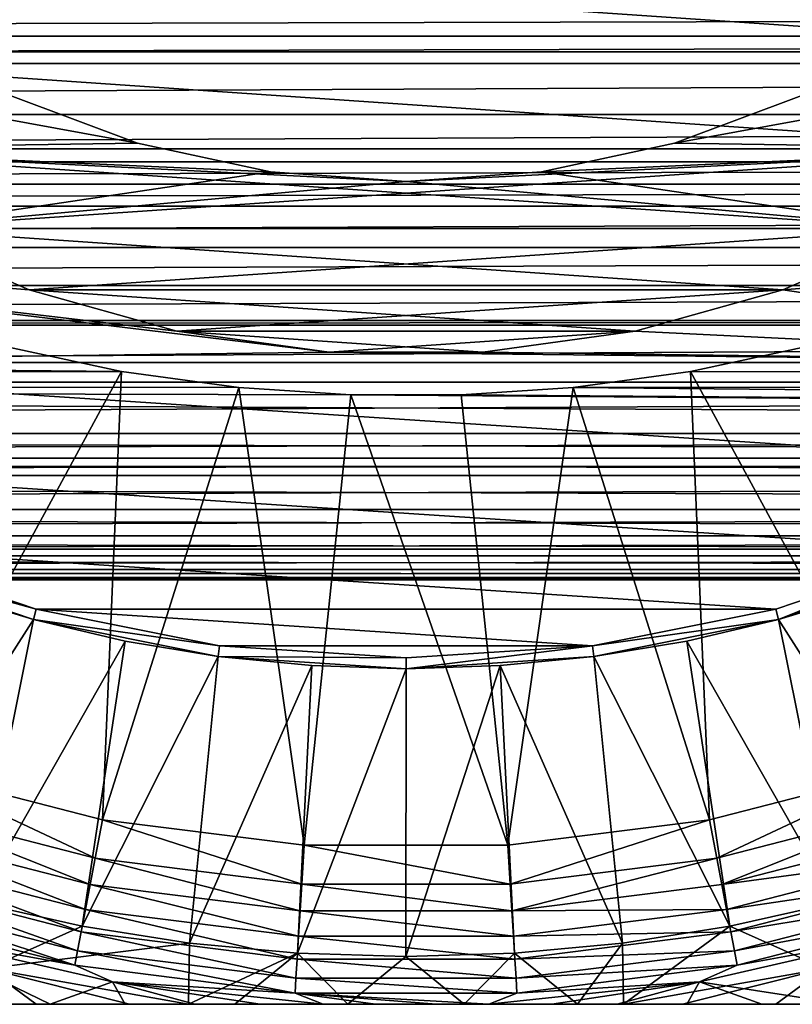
# Model space of a CAD drawing. Header units: metres. Extents: x -109 to 109, y -108 to 40.
# Tile 114 of 230: x -4.46 to 4.46, y -61.5 to -50.13. Entities that reach past the tile are written whole.
import ezdxf

# ---------------------------------------------------------------- set-up
doc = ezdxf.new("R2010")
doc.units = ezdxf.units.M
doc.layers.add('solid_K_24_42_17_000C74_XXXX', color=7, linetype='CONTINUOUS')

msp = doc.modelspace()

# ---------------------------------------------------------------- linework, layer by layer
at = {"layer": 'solid_K_24_42_17_000C74_XXXX'}
for points in [[(8.873353, -50.500713, -121.099998), (-8.873353, -50.500713, -121.099998), (-10.084287, -49.204094, -121.099998)], [(10.084287, -49.204094, -121.099998), (8.873353, -50.500713, -121.099998), (-10.084287, -49.204094, -121.099998)], [(64.6063, -50.006794, 12.737256), (-64.606293, -50.006802, 12.73725), (-64.190201, -50.321907, 12.50848)], [(64.190201, -50.321907, 12.50848), (64.6063, -50.006794, 12.737256), (-64.190201, -50.321907, 12.50848)], [(64.190201, -50.321907, 12.50848), (-64.190201, -50.321907, 12.50848), (-63.777489, -50.634468, 12.269354)], [(63.7775, -50.63446, 12.26936), (64.190201, -50.321907, 12.50848), (-63.777489, -50.634468, 12.269354)], [(7.49691, -51.62056, -121.099998), (-7.49691, -51.62056, -121.099998), (-8.873353, -50.500713, -121.099998)], [(8.873353, -50.500713, -121.099998), (7.49691, -51.62056, -121.099998), (-8.873353, -50.500713, -121.099998)], [(-3.09902, -51.554432, -17.1), (-7.496871, -51.62059, -17.1), (-8.873332, -50.500725, -17.1)], [(-4.56953, -51.00597, -17.1), (-3.09902, -51.554432, -17.1), (-8.873332, -50.500725, -17.1)], [(3.09902, -51.554432, -18.700001), (7.496871, -51.62059, -18.700001), (8.873332, -50.500725, -18.700001)], [(4.56953, -51.00597, -18.700001), (3.09902, -51.554432, -18.700001), (8.873332, -50.500725, -18.700001)], [(63.7775, -50.63446, 12.26936), (-63.777489, -50.634468, 12.269354), (-62.999989, -51.223274, 11.783238)], [(62.999996, -51.223267, 11.783245), (63.7775, -50.63446, 12.26936), (-62.999989, -51.223274, 11.783238)], [(-3.09902, -51.554432, -18.700001), (-4.56953, -51.00597, -18.700001), (-7.496871, -51.62059, -18.700001)], [(-3.09902, -51.554432, -18.700001), (-3.09902, -51.554432, -17.1), (-4.56953, -51.00597, -17.1)], [(-3.09902, -51.554432, -18.700001), (-4.56953, -51.00597, -17.1), (-4.56953, -51.00597, -18.700001)], [(3.09902, -51.554432, -17.1), (4.56953, -51.00597, -17.1), (7.496871, -51.62059, -17.1)], [(4.56953, -51.00597, -18.700001), (4.56953, -51.00597, -17.1), (3.09902, -51.554432, -17.1)], [(4.56953, -51.00597, -18.700001), (3.09902, -51.554432, -17.1), (3.09902, -51.554432, -18.700001)], [(62.999996, -51.223267, 11.783245), (-62.999989, -51.223274, 11.783238), (-62.273487, -51.773434, 11.282426)], [(62.273495, -51.773426, 11.282433), (62.999996, -51.223267, 11.783245), (-62.273487, -51.773434, 11.282426)], [(-3.09902, -51.554432, -17.1), (-1.565411, -51.888031, -17.1), (-7.496871, -51.62059, -17.1)], [(-1.565411, -51.888031, -18.700001), (-3.09902, -51.554432, -18.700001), (-7.496871, -51.62059, -18.700001)], [(-1.565411, -51.888031, -18.700001), (-1.565411, -51.888031, -17.1), (-3.09902, -51.554432, -17.1)], [(-1.565411, -51.888031, -18.700001), (-3.09902, -51.554432, -17.1), (-3.09902, -51.554432, -18.700001)], [(1.565411, -51.888031, -17.1), (3.09902, -51.554432, -17.1), (7.496871, -51.62059, -17.1)], [(3.09902, -51.554432, -18.700001), (3.09902, -51.554432, -17.1), (1.565411, -51.888031, -17.1)], [(3.09902, -51.554432, -18.700001), (1.565411, -51.888031, -17.1), (1.565411, -51.888031, -18.700001)], [(3.09902, -51.554432, -18.700001), (1.565411, -51.888031, -18.700001), (7.496871, -51.62059, -18.700001)], [(5.980817, -52.542526, -121.099998), (-5.980817, -52.542526, -121.099998), (-7.49691, -51.62056, -121.099998)], [(7.49691, -51.62056, -121.099998), (5.980817, -52.542526, -121.099998), (-7.49691, -51.62056, -121.099998)], [(5.980811, -52.54253, -17.1), (-5.980811, -52.54253, -17.1), (-7.496871, -51.62059, -17.1)], [(0, -51.999985, -17.1), (5.980811, -52.54253, -17.1), (-7.496871, -51.62059, -17.1)], [(-1.565411, -51.888031, -17.1), (0, -51.999985, -17.1), (-7.496871, -51.62059, -17.1)], [(-1.565411, -51.888031, -18.700001), (-7.496871, -51.62059, -18.700001), (-5.980811, -52.54253, -18.700001)], [(7.496871, -51.62059, -18.700001), (-5.980811, -52.54253, -18.700001), (5.980811, -52.54253, -18.700001)], [(0, -51.999985, -18.700001), (-5.980811, -52.54253, -18.700001), (7.496871, -51.62059, -18.700001)], [(1.565411, -51.888031, -18.700001), (0, -51.999985, -18.700001), (7.496871, -51.62059, -18.700001)], [(1.565411, -51.888031, -17.1), (7.496871, -51.62059, -17.1), (5.980811, -52.54253, -17.1)], [(62.273495, -51.773426, 11.282433), (-62.273487, -51.773434, 11.282426), (-61.933201, -52.031105, 11.030625)], [(61.933197, -52.031109, 11.030624), (62.273495, -51.773426, 11.282433), (-61.933201, -52.031105, 11.030625)], [(0, -51.999985, -18.700001), (-1.565411, -51.888031, -18.700001), (-5.980811, -52.54253, -18.700001)], [(0, -51.999985, -18.700001), (0, -51.999985, -17.1), (-1.565411, -51.888031, -17.1)], [(0, -51.999985, -18.700001), (-1.565411, -51.888031, -17.1), (-1.565411, -51.888031, -18.700001)], [(0, -51.999985, -17.1), (1.565411, -51.888031, -17.1), (5.980811, -52.54253, -17.1)], [(1.565411, -51.888031, -18.700001), (1.565411, -51.888031, -17.1), (0, -51.999985, -17.1)], [(1.565411, -51.888031, -18.700001), (0, -51.999985, -17.1), (0, -51.999985, -18.700001)], [(61.933197, -52.031109, 11.030624), (-61.933201, -52.031105, 11.030625), (-61.597336, -52.285435, 10.770283)], [(61.597343, -52.285427, 10.77029), (61.933197, -52.031109, 11.030624), (-61.597336, -52.285435, 10.770283)], [(61.597343, -52.285427, 10.77029), (-61.597336, -52.285435, 10.770283), (-60.970097, -52.76046, 10.249468)], [(60.970104, -52.760452, 10.249476), (61.597343, -52.285427, 10.77029), (-60.970097, -52.76046, 10.249468)], [(-5.980817, -52.542526, -99.599998), (-4.353356, -53.249416, -99.599998), (-11.667425, -52.667088, -99.599998)], [(4.353356, -53.249416, -121.099998), (-4.353356, -53.249416, -121.099998), (-5.980817, -52.542526, -121.099998)], [(-5.980817, -52.542526, -99.599998), (-5.980817, -52.542526, -121.099998), (-4.353356, -53.249416, -121.099998)], [(5.980817, -52.542526, -121.099998), (4.353356, -53.249416, -121.099998), (-5.980817, -52.542526, -121.099998)], [(-5.980817, -52.542526, -99.599998), (-4.353356, -53.249416, -121.099998), (-4.353356, -53.249416, -99.599998)], [(4.353406, -53.249405, -17.1), (-4.353406, -53.249405, -17.1), (-5.980811, -52.54253, -17.1)], [(-5.980811, -52.54253, -18.700001), (-5.980811, -52.54253, -17.1), (-4.353406, -53.249405, -17.1)], [(5.980811, -52.54253, -17.1), (4.353406, -53.249405, -17.1), (-5.980811, -52.54253, -17.1)], [(-4.353406, -53.249405, -18.700001), (-5.980811, -52.54253, -18.700001), (-4.353406, -53.249405, -17.1)], [(5.980811, -52.54253, -18.700001), (-5.980811, -52.54253, -18.700001), (-4.353406, -53.249405, -18.700001)], [(5.980811, -52.54253, -18.700001), (-4.353406, -53.249405, -18.700001), (4.353406, -53.249405, -18.700001)], [(4.353356, -53.249416, -99.599998), (4.353356, -53.249416, -121.099998), (5.980817, -52.542526, -121.099998)], [(4.353356, -53.249416, -99.599998), (5.980817, -52.542526, -121.099998), (5.980817, -52.542526, -99.599998)], [(4.353356, -53.249416, -99.599998), (5.980817, -52.542526, -99.599998), (11.667425, -52.667088, -99.599998)], [(4.353406, -53.249405, -18.700001), (4.353406, -53.249405, -17.1), (5.980811, -52.54253, -17.1)], [(5.980811, -52.54253, -18.700001), (4.353406, -53.249405, -18.700001), (5.980811, -52.54253, -17.1)], [(-0.887029, -53.9697, -99.599998), (-10.044599, -54.090305, -99.599998), (-11.667425, -52.667088, -99.599998)], [(-2.644718, -53.72813, -99.599998), (-0.887029, -53.9697, -99.599998), (-11.667425, -52.667088, -99.599998)], [(-4.353356, -53.249416, -99.599998), (-2.644718, -53.72813, -99.599998), (-11.667425, -52.667088, -99.599998)], [(4.353356, -53.249416, -99.599998), (11.667425, -52.667088, -99.599998), (10.044599, -54.090305, -99.599998)], [(60.970104, -52.760452, 10.249476), (-60.970097, -52.76046, 10.249468), (-60.390148, -53.199642, 9.72259)], [(60.39016, -53.199635, 9.722599), (60.970104, -52.760452, 10.249476), (-60.390148, -53.199642, 9.72259)], [(60.39016, -53.199635, 9.722599), (-60.390148, -53.199642, 9.72259), (-59.855869, -53.604267, 9.191979)], [(59.855877, -53.604259, 9.191989), (60.39016, -53.199635, 9.722599), (-59.855869, -53.604267, 9.191979)], [(2.644873, -53.728096, -17.1), (-2.644873, -53.728096, -17.1), (-4.353406, -53.249405, -17.1)], [(-4.353406, -53.249405, -18.700001), (-4.353406, -53.249405, -17.1), (-2.644873, -53.728096, -17.1)], [(4.353406, -53.249405, -17.1), (2.644873, -53.728096, -17.1), (-4.353406, -53.249405, -17.1)], [(-2.644873, -53.728096, -18.700001), (-4.353406, -53.249405, -18.700001), (-2.644873, -53.728096, -17.1)], [(4.353406, -53.249405, -18.700001), (-4.353406, -53.249405, -18.700001), (-2.644873, -53.728096, -18.700001)], [(2.644718, -53.72813, -121.099998), (-2.644718, -53.72813, -121.099998), (-4.353356, -53.249416, -121.099998)], [(-4.353356, -53.249416, -99.599998), (-4.353356, -53.249416, -121.099998), (-2.644718, -53.72813, -121.099998)], [(4.353356, -53.249416, -121.099998), (2.644718, -53.72813, -121.099998), (-4.353356, -53.249416, -121.099998)], [(-4.353356, -53.249416, -99.599998), (-2.644718, -53.72813, -121.099998), (-2.644718, -53.72813, -99.599998)], [(4.353406, -53.249405, -18.700001), (-2.644873, -53.728096, -18.700001), (2.644873, -53.728096, -18.700001)], [(2.644718, -53.72813, -99.599998), (2.644718, -53.72813, -121.099998), (4.353356, -53.249416, -121.099998)], [(2.644718, -53.72813, -99.599998), (4.353356, -53.249416, -121.099998), (4.353356, -53.249416, -99.599998)], [(2.644718, -53.72813, -99.599998), (4.353356, -53.249416, -99.599998), (10.044599, -54.090305, -99.599998)], [(2.644873, -53.728096, -18.700001), (2.644873, -53.728096, -17.1), (4.353406, -53.249405, -17.1)], [(4.353406, -53.249405, -18.700001), (2.644873, -53.728096, -18.700001), (4.353406, -53.249405, -17.1)], [(59.855877, -53.604259, 9.191989), (-59.855869, -53.604267, 9.191979), (-59.787731, -53.655823, 9.120861)], [(59.787731, -53.655827, 9.120859), (59.855877, -53.604259, 9.191989), (-59.787731, -53.655823, 9.120861)], [(59.787731, -53.655827, 9.120859), (-59.787731, -53.655823, 9.120861), (-58.915607, -54.316277, 8.126305)], [(-59.787571, -53.65596, -9.120671), (-4.736197, -53.880543, -8.800658), (-3.28444, -54.193375, -8.324356)], [(-58.917191, -54.315063, -8.128286), (-59.787571, -53.65596, -9.120671), (-3.28444, -54.193375, -8.324356)], [(58.915619, -54.316269, 8.126316), (59.787731, -53.655827, 9.120859), (-58.915607, -54.316277, 8.126305)], [(0.887124, -53.969681, -17.1), (-0.887124, -53.969681, -17.1), (-2.644873, -53.728096, -17.1)], [(-2.644873, -53.728096, -18.700001), (-2.644873, -53.728096, -17.1), (-0.887124, -53.969681, -17.1)], [(2.644873, -53.728096, -17.1), (0.887124, -53.969681, -17.1), (-2.644873, -53.728096, -17.1)], [(-0.887124, -53.969681, -18.700001), (-2.644873, -53.728096, -18.700001), (-0.887124, -53.969681, -17.1)], [(2.644873, -53.728096, -18.700001), (-2.644873, -53.728096, -18.700001), (-0.887124, -53.969681, -18.700001)], [(0.887029, -53.9697, -121.099998), (-0.887029, -53.9697, -121.099998), (-2.644718, -53.72813, -121.099998)], [(-2.644718, -53.72813, -99.599998), (-2.644718, -53.72813, -121.099998), (-0.887029, -53.9697, -121.099998)], [(2.644718, -53.72813, -121.099998), (0.887029, -53.9697, -121.099998), (-2.644718, -53.72813, -121.099998)], [(-2.644718, -53.72813, -99.599998), (-0.887029, -53.9697, -121.099998), (-0.887029, -53.9697, -99.599998)], [(2.644873, -53.728096, -18.700001), (-0.887124, -53.969681, -18.700001), (0.887124, -53.969681, -18.700001)], [(0.887029, -53.9697, -99.599998), (0.887029, -53.9697, -121.099998), (2.644718, -53.72813, -121.099998)], [(0.887029, -53.9697, -99.599998), (2.644718, -53.72813, -121.099998), (2.644718, -53.72813, -99.599998)], [(0.887029, -53.9697, -99.599998), (2.644718, -53.72813, -99.599998), (10.044599, -54.090305, -99.599998)], [(0.887124, -53.969681, -18.700001), (0.887124, -53.969681, -17.1), (2.644873, -53.728096, -17.1)], [(2.644873, -53.728096, -18.700001), (0.887124, -53.969681, -18.700001), (2.644873, -53.728096, -17.1)], [(-5.778558, -58.784775, -27.37269), (-3.28444, -54.193375, -8.324356), (-4.736197, -53.880543, -8.800658)], [(58.917183, -54.315071, -8.128276), (3.284719, -54.193325, -8.324433), (4.736524, -53.880459, -8.800782)], [(5.778558, -58.784775, -27.37269), (4.736524, -53.880459, -8.800782), (3.284719, -54.193325, -8.324433)], [(-0.887029, -53.9697, -99.599998), (10.044599, -54.090305, -99.599998), (-10.044599, -54.090305, -99.599998)], [(-0.887124, -53.969681, -18.700001), (-0.887124, -53.969681, -17.1), (0.887124, -53.969681, -17.1)], [(0.887124, -53.969681, -18.700001), (-0.887124, -53.969681, -18.700001), (0.887124, -53.969681, -17.1)], [(-0.887029, -53.9697, -99.599998), (-0.887029, -53.9697, -121.099998), (0.887029, -53.9697, -121.099998)], [(-0.887029, -53.9697, -99.599998), (0.887029, -53.9697, -121.099998), (0.887029, -53.9697, -99.599998)], [(-0.887029, -53.9697, -99.599998), (0.887029, -53.9697, -99.599998), (10.044599, -54.090305, -99.599998)], [(8.250031, -55.289406, -99.599998), (-8.250031, -55.289406, -99.599998), (-10.044599, -54.090305, -99.599998)], [(10.044599, -54.090305, -99.599998), (8.250031, -55.289406, -99.599998), (-10.044599, -54.090305, -99.599998)], [(-58.917191, -54.315063, -8.128286), (-3.28444, -54.193375, -8.324356), (-1.930063, -54.377357, -8.025356)], [(-3.503957, -59.368786, -27.37269), (-3.28444, -54.193375, -8.324356), (-5.778558, -58.784775, -27.37269)], [(-3.503957, -59.368786, -27.37269), (-1.930063, -54.377357, -8.025356), (-3.28444, -54.193375, -8.324356)], [(58.917183, -54.315071, -8.128276), (1.930316, -54.377331, -8.025398), (3.284719, -54.193325, -8.324433)], [(3.503957, -59.368786, -27.37269), (3.284719, -54.193325, -8.324433), (1.930316, -54.377331, -8.025398)], [(5.778558, -58.784775, -27.37269), (3.284719, -54.193325, -8.324433), (3.503957, -59.368786, -27.37269)], [(-58.917191, -54.315063, -8.128286), (-1.930063, -54.377357, -8.025356), (-0.636126, -54.462429, -7.881814)], [(58.133827, -54.908405, -7.065142), (-58.917191, -54.315063, -8.128286), (-0.636126, -54.462429, -7.881814)], [(58.133827, -54.908405, -7.065142), (-58.133835, -54.908401, -7.065153), (-58.917191, -54.315063, -8.128286)], [(58.915619, -54.316269, 8.126316), (-58.915607, -54.316277, 8.126305), (-58.132591, -54.909332, 7.063321)], [(58.132599, -54.909325, 7.063332), (58.915619, -54.316269, 8.126316), (-58.132591, -54.909332, 7.063321)], [(58.917183, -54.315071, -8.128276), (58.133827, -54.908405, -7.065142), (1.930316, -54.377331, -8.025398)], [(-1.174152, -59.663101, -27.37269), (-1.930063, -54.377357, -8.025356), (-3.503957, -59.368786, -27.37269)], [(-1.174152, -59.663101, -27.37269), (-0.636126, -54.462429, -7.881814), (-1.930063, -54.377357, -8.025356)], [(58.133827, -54.908405, -7.065142), (0.636379, -54.462421, -7.881828), (1.930316, -54.377331, -8.025398)], [(1.174152, -59.663101, -27.37269), (1.930316, -54.377331, -8.025398), (0.636379, -54.462421, -7.881828)], [(3.503957, -59.368786, -27.37269), (1.930316, -54.377331, -8.025398), (1.174152, -59.663101, -27.37269)], [(1.174152, -59.663101, -27.37269), (-0.636126, -54.462429, -7.881814), (-1.174152, -59.663101, -27.37269)], [(58.133827, -54.908405, -7.065142), (-0.636126, -54.462429, -7.881814), (0.636379, -54.462421, -7.881828)], [(1.174152, -59.663101, -27.37269), (0.636379, -54.462421, -7.881828), (-0.636126, -54.462429, -7.881814)], [(57.759171, -55.192074, -6.476495), (-57.759171, -55.192078, -6.476493), (-58.133835, -54.908401, -7.065153)], [(58.133827, -54.908405, -7.065142), (57.759171, -55.192074, -6.476495), (-58.133835, -54.908401, -7.065153)], [(58.132599, -54.909325, 7.063332), (-58.132591, -54.909332, 7.063321), (-57.759216, -55.192032, 6.476588)], [(57.759216, -55.192036, 6.476586), (58.132599, -54.909325, 7.063332), (-57.759216, -55.192032, 6.476588)], [(57.759216, -55.192036, 6.476586), (-57.759216, -55.192032, 6.476588), (-57.490826, -55.395226, 6.011446)], [(57.759171, -55.192074, -6.476495), (57.491692, -55.394566, -6.013029), (-57.759171, -55.192078, -6.476493)], [(57.491692, -55.394566, -6.013029), (-57.491695, -55.394562, -6.01304), (-57.759171, -55.192078, -6.476493)], [(57.490833, -55.395222, 6.011457), (57.759216, -55.192036, 6.476586), (-57.490826, -55.395226, 6.011446)], [(6.314099, -56.244083, -99.599998), (-6.314099, -56.244083, -99.599998), (-8.250031, -55.289406, -99.599998)], [(8.250031, -55.289406, -99.599998), (6.314099, -56.244083, -99.599998), (-8.250031, -55.289406, -99.599998)], [(56.976528, -55.784859, -4.976743), (-56.976532, -55.784855, -4.976755), (-57.491695, -55.394562, -6.01304)], [(57.491692, -55.394566, -6.013029), (56.976528, -55.784859, -4.976743), (-57.491695, -55.394562, -6.01304)], [(57.490833, -55.395222, 6.011457), (-57.490826, -55.395226, 6.011446), (-56.97588, -55.785347, 4.975296)], [(56.975883, -55.785339, 4.975307), (57.490833, -55.395222, 6.011457), (-56.97588, -55.785347, 4.975296)], [(56.573009, -56.090313, -3.955055), (-56.573013, -56.090309, -3.955068), (-56.976532, -55.784855, -4.976755)], [(56.976528, -55.784859, -4.976743), (56.573009, -56.090313, -3.955055), (-56.976532, -55.784855, -4.976755)], [(56.975883, -55.785339, 4.975307), (-56.97588, -55.785347, 4.975296), (-56.572536, -56.09066, 3.953725)], [(56.572544, -56.090656, 3.953737), (56.975883, -55.785339, 4.975307), (-56.572536, -56.09066, 3.953725)], [(56.270428, -56.31955, -2.944724), (-56.270432, -56.319546, -2.944735), (-56.573013, -56.090309, -3.955068)], [(56.573009, -56.090313, -3.955055), (56.270428, -56.31955, -2.944724), (-56.573013, -56.090309, -3.955068)], [(56.572544, -56.090656, 3.953737), (-56.572536, -56.09066, 3.953725), (-56.270164, -56.319756, 2.943653)], [(56.270168, -56.319752, 2.943663), (56.572544, -56.090656, 3.953737), (-56.270164, -56.319756, 2.943653)], [(-6.314277, -56.244011, -80.724503), (-4.270514, -56.937775, -80.724503), (-6.361915, -56.359039, -80.600006)], [(-6.314099, -56.244083, -99.599998), (-4.270514, -56.937775, -80.724503), (-6.314277, -56.244011, -80.724503)], [(-4.27036, -56.93782, -99.599998), (-4.270514, -56.937775, -80.724503), (-6.314099, -56.244083, -99.599998)], [(4.27036, -56.93782, -99.599998), (-4.27036, -56.93782, -99.599998), (-6.314099, -56.244083, -99.599998)], [(6.314099, -56.244083, -99.599998), (4.27036, -56.93782, -99.599998), (-6.314099, -56.244083, -99.599998)], [(6.314099, -56.244083, -99.599998), (4.270514, -56.937775, -80.724503), (4.27036, -56.93782, -99.599998)], [(4.270514, -56.937775, -80.724503), (6.314277, -56.244011, -80.724503), (4.302607, -57.058067, -80.600006)], [(6.314099, -56.244083, -99.599998), (6.314277, -56.244011, -80.724503), (4.270514, -56.937775, -80.724503)], [(6.314277, -56.244011, -80.724503), (6.361917, -56.359035, -80.600006), (4.302607, -57.058067, -80.600006)], [(56.061188, -56.477947, -1.947596), (-56.061188, -56.477947, -1.947605), (-56.270432, -56.319546, -2.944735)], [(56.270428, -56.31955, -2.944724), (56.061188, -56.477947, -1.947596), (-56.270432, -56.319546, -2.944735)], [(56.270168, -56.319752, 2.943663), (-56.270164, -56.319756, 2.943653), (-56.061058, -56.478031, 1.946926)], [(56.061058, -56.478031, 1.946933), (56.270168, -56.319752, 2.943663), (-56.061058, -56.478031, 1.946926)], [(-6.361915, -56.359039, -80.600006), (-4.302605, -57.058071, -80.600006), (-5.343671, -56.742275, -71.099998)], [(-4.270514, -56.937775, -80.724503), (-4.302605, -57.058071, -80.600006), (-6.361915, -56.359039, -80.600006)], [(4.302607, -57.058067, -80.600006), (6.361917, -56.359035, -80.600006), (4.302822, -57.05801, -71.099998)], [(6.361917, -56.359035, -80.600006), (5.343671, -56.742275, -71.099998), (4.302822, -57.05801, -71.099998)], [(55.939621, -56.570068, -0.965926), (-55.939621, -56.570068, -0.965934), (-56.061188, -56.477947, -1.947605)], [(56.061188, -56.477947, -1.947596), (55.939621, -56.570068, -0.965926), (-56.061188, -56.477947, -1.947605)], [(56.061058, -56.478031, 1.946933), (-56.061058, -56.478031, 1.946926), (-55.93961, -56.570084, 0.96564)], [(55.93961, -56.570084, 0.965648), (56.061058, -56.478031, 1.946933), (-55.93961, -56.570084, 0.96564)], [(55.900002, -56.599998), (-55.900002, -56.599998), (-55.939621, -56.570068, -0.965934)], [(55.939621, -56.570068, -0.965926), (55.900002, -56.599998), (-55.939621, -56.570068, -0.965934)], [(55.93961, -56.570084, 0.965648), (-55.93961, -56.570084, 0.96564), (-55.900002, -56.599998)], [(55.900002, -56.599998), (55.93961, -56.570084, 0.965648), (-55.900002, -56.599998)], [(-6.164816, -59.973335, -67.77475), (-5.343671, -56.742275, -71.099998), (-4.302822, -57.05801, -71.099998)], [(-4.302605, -57.058071, -80.600006), (-4.302822, -57.05801, -71.099998), (-5.343671, -56.742275, -71.099998)], [(6.164814, -59.973335, -67.77475), (4.302822, -57.05801, -71.099998), (5.343671, -56.742275, -71.099998)], [(-4.270514, -56.937775, -80.724503), (-2.153682, -57.358841, -80.724503), (-4.302605, -57.058071, -80.600006)], [(-4.27036, -56.93782, -99.599998), (-2.153682, -57.358841, -80.724503), (-4.270514, -56.937775, -80.724503)], [(-2.153659, -57.358837, -99.599998), (-2.153682, -57.358841, -80.724503), (-4.27036, -56.93782, -99.599998)], [(2.153659, -57.358837, -99.599998), (-2.153659, -57.358837, -99.599998), (-4.27036, -56.93782, -99.599998)], [(4.27036, -56.93782, -99.599998), (2.153659, -57.358837, -99.599998), (-4.27036, -56.93782, -99.599998)], [(4.27036, -56.93782, -99.599998), (2.153682, -57.358841, -80.724503), (2.153659, -57.358837, -99.599998)], [(2.153682, -57.358841, -80.724503), (4.270514, -56.937775, -80.724503), (4.302607, -57.058067, -80.600006)], [(4.27036, -56.93782, -99.599998), (4.270514, -56.937775, -80.724503), (2.153682, -57.358841, -80.724503)], [(-4.961305, -60.322987, -67.77475), (-6.164816, -59.973335, -67.77475), (-4.302822, -57.05801, -71.099998)], [(-4.961305, -60.322987, -67.77475), (-4.302822, -57.05801, -71.099998), (-3.243151, -57.305092, -71.099998)], [(-4.302605, -57.058071, -80.600006), (-3.243151, -57.305092, -71.099998), (-4.302822, -57.05801, -71.099998)], [(-4.302605, -57.058071, -80.600006), (-2.169781, -57.482296, -80.600006), (-3.243151, -57.305092, -71.099998)], [(-2.153682, -57.358841, -80.724503), (-2.169781, -57.482296, -80.600006), (-4.302605, -57.058071, -80.600006)], [(2.153682, -57.358841, -80.724503), (4.302607, -57.058067, -80.600006), (2.169783, -57.482296, -80.600006)], [(2.169783, -57.482296, -80.600006), (4.302607, -57.058067, -80.600006), (2.17008, -57.482254, -71.099998)], [(4.302607, -57.058067, -80.600006), (3.243151, -57.305092, -71.099998), (2.17008, -57.482254, -71.099998)], [(4.961303, -60.32299, -67.77475), (3.243151, -57.305092, -71.099998), (4.302822, -57.05801, -71.099998)], [(4.302607, -57.058067, -80.600006), (4.302822, -57.05801, -71.099998), (3.243151, -57.305092, -71.099998)], [(6.164814, -59.973335, -67.77475), (4.961303, -60.32299, -67.77475), (4.302822, -57.05801, -71.099998)], [(-3.738214, -60.596382, -67.77475), (-4.961305, -60.322987, -67.77475), (-3.243151, -57.305092, -71.099998)], [(-3.738214, -60.596382, -67.77475), (-3.243151, -57.305092, -71.099998), (-2.17008, -57.482254, -71.099998)], [(-2.169781, -57.482296, -80.600006), (-2.17008, -57.482254, -71.099998), (-3.243151, -57.305092, -71.099998)], [(-2.153682, -57.358841, -80.724503), (0, -57.5, -80.724503), (-2.169781, -57.482296, -80.600006)], [(0, -57.499989, -99.599998), (-2.153682, -57.358841, -80.724503), (-2.153659, -57.358837, -99.599998)], [(0, -57.499989, -99.599998), (0, -57.5, -80.724503), (-2.153682, -57.358841, -80.724503)], [(2.153659, -57.358837, -99.599998), (0, -57.499989, -99.599998), (-2.153659, -57.358837, -99.599998)], [(2.153659, -57.358837, -99.599998), (2.153682, -57.358841, -80.724503), (0, -57.5, -80.724503)], [(2.153659, -57.358837, -99.599998), (0, -57.5, -80.724503), (0, -57.499989, -99.599998)], [(0, -57.5, -80.724503), (2.153682, -57.358841, -80.724503), (0.000001, -57.6245, -80.600006)], [(2.153682, -57.358841, -80.724503), (2.169783, -57.482296, -80.600006), (0.000001, -57.6245, -80.600006)], [(3.738211, -60.596382, -67.77475), (2.17008, -57.482254, -71.099998), (3.243151, -57.305092, -71.099998)], [(4.961303, -60.32299, -67.77475), (3.738211, -60.596382, -67.77475), (3.243151, -57.305092, -71.099998)], [(-2.500369, -60.792439, -67.77475), (-3.738214, -60.596382, -67.77475), (-2.17008, -57.482254, -71.099998)], [(-2.500369, -60.792439, -67.77475), (-2.17008, -57.482254, -71.099998), (-1.087231, -57.588909, -71.099998)], [(-2.169781, -57.482296, -80.600006), (-1.087231, -57.588909, -71.099998), (-2.17008, -57.482254, -71.099998)], [(-2.169781, -57.482296, -80.600006), (0.000001, -57.6245, -80.600006), (-1.087231, -57.588909, -71.099998)], [(0, -57.5, -80.724503), (0.000001, -57.6245, -80.600006), (-2.169781, -57.482296, -80.600006)], [(2.169783, -57.482296, -80.600006), (1.087231, -57.588909, -71.099998), (0, -57.6245, -71.099998)], [(0.000001, -57.6245, -80.600006), (2.169783, -57.482296, -80.600006), (0, -57.6245, -71.099998)], [(2.500367, -60.792439, -67.77475), (1.087231, -57.588909, -71.099998), (2.17008, -57.482254, -71.099998)], [(2.169783, -57.482296, -80.600006), (2.17008, -57.482254, -71.099998), (1.087231, -57.588909, -71.099998)], [(3.738211, -60.596382, -67.77475), (2.500367, -60.792439, -67.77475), (2.17008, -57.482254, -71.099998)], [(-1.252657, -60.910381, -67.77475), (-2.500369, -60.792439, -67.77475), (-1.087231, -57.588909, -71.099998)], [(-1.252657, -60.910381, -67.77475), (-1.087231, -57.588909, -71.099998), (0, -57.6245, -71.099998)], [(-0.000001, -60.949749, -67.77475), (-1.252657, -60.910381, -67.77475), (0, -57.6245, -71.099998)], [(0.000001, -57.6245, -80.600006), (0, -57.6245, -71.099998), (-1.087231, -57.588909, -71.099998)], [(-0.000001, -60.949749, -67.77475), (0, -57.6245, -71.099998), (1.087231, -57.588909, -71.099998)], [(1.252655, -60.910381, -67.77475), (-0.000001, -60.949749, -67.77475), (1.087231, -57.588909, -71.099998)], [(2.500367, -60.792439, -67.77475), (1.252655, -60.910381, -67.77475), (1.087231, -57.588909, -71.099998)], [(-3.588116, -59.810837, -45.099998), (-5.778588, -58.784763, -45.099998), (-5.91755, -59.212769, -45.099998)], [(-5.778558, -58.784775, -27.37269), (-5.778588, -58.784763, -45.099998), (-3.503973, -59.368778, -45.099998)], [(-3.588116, -59.810837, -45.099998), (-3.503973, -59.368778, -45.099998), (-5.778588, -58.784763, -45.099998)], [(-3.503957, -59.368786, -27.37269), (-5.778558, -58.784775, -27.37269), (-3.503973, -59.368778, -45.099998)], [(5.778558, -58.784775, -27.37269), (3.503957, -59.368786, -27.37269), (3.503973, -59.368778, -45.099998)], [(5.778558, -58.784775, -27.37269), (3.503973, -59.368778, -45.099998), (5.778588, -58.784763, -45.099998)], [(3.588116, -59.810837, -45.099998), (5.778588, -58.784763, -45.099998), (3.503973, -59.368778, -45.099998)], [(5.91755, -59.212769, -45.099998), (5.778588, -58.784763, -45.099998), (3.588116, -59.810837, -45.099998)], [(-6.013504, -59.50766, -45.148735), (-3.646461, -60.115414, -45.148735), (-5.91755, -59.212769, -45.099998)], [(-3.646461, -60.115414, -45.148735), (-3.588116, -59.810837, -45.099998), (-5.91755, -59.212769, -45.099998)], [(3.64646, -60.115414, -45.148735), (5.91755, -59.212769, -45.099998), (3.588116, -59.810837, -45.099998)], [(3.64646, -60.115414, -45.148735), (6.013503, -59.50766, -45.148735), (5.91755, -59.212769, -45.099998)], [(-1.202309, -60.112217, -45.099998), (-3.503973, -59.368778, -45.099998), (-3.588116, -59.810837, -45.099998)], [(-3.503957, -59.368786, -27.37269), (-3.503973, -59.368778, -45.099998), (-1.174145, -59.663101, -45.099998)], [(-1.202309, -60.112217, -45.099998), (-1.174145, -59.663101, -45.099998), (-3.503973, -59.368778, -45.099998)], [(-1.174152, -59.663101, -27.37269), (-3.503957, -59.368786, -27.37269), (-1.174145, -59.663101, -45.099998)], [(1.174152, -59.663101, -27.37269), (1.174145, -59.663101, -45.099998), (3.503973, -59.368778, -45.099998)], [(1.202309, -60.112217, -45.099998), (3.503973, -59.368778, -45.099998), (1.174145, -59.663101, -45.099998)], [(3.503957, -59.368786, -27.37269), (1.174152, -59.663101, -27.37269), (3.503973, -59.368778, -45.099998)], [(3.588116, -59.810837, -45.099998), (3.503973, -59.368778, -45.099998), (1.202309, -60.112217, -45.099998)], [(-3.701448, -60.403667, -45.261086), (-6.013504, -59.50766, -45.148735), (-6.104185, -59.786747, -45.261086)], [(-3.701448, -60.403667, -45.261086), (-3.646461, -60.115414, -45.148735), (-6.013504, -59.50766, -45.148735)], [(6.104184, -59.786747, -45.261086), (6.013503, -59.50766, -45.148735), (3.64646, -60.115414, -45.148735)], [(1.202309, -60.112217, -45.099998), (-1.174145, -59.663101, -45.099998), (-1.202309, -60.112217, -45.099998)], [(-1.174152, -59.663101, -27.37269), (-1.174145, -59.663101, -45.099998), (1.174145, -59.663101, -45.099998)], [(1.174152, -59.663101, -27.37269), (-1.174152, -59.663101, -27.37269), (1.174145, -59.663101, -45.099998)], [(1.202309, -60.112217, -45.099998), (1.174145, -59.663101, -45.099998), (-1.174145, -59.663101, -45.099998)], [(-6.104185, -59.786747, -45.261086), (-6.185644, -60.037453, -45.432106), (-3.750843, -60.662605, -45.432106)], [(-3.701448, -60.403667, -45.261086), (-6.104185, -59.786747, -45.261086), (-3.750843, -60.662605, -45.432106)], [(6.104184, -59.786747, -45.261086), (3.64646, -60.115414, -45.148735), (3.701447, -60.403667, -45.261086)], [(6.104184, -59.786747, -45.261086), (3.701447, -60.403667, -45.261086), (6.185643, -60.037453, -45.432106)], [(-3.646461, -60.115414, -45.148735), (-1.221911, -60.421703, -45.148735), (-3.588116, -59.810837, -45.099998)], [(-1.221911, -60.421703, -45.148735), (-1.202309, -60.112217, -45.099998), (-3.588116, -59.810837, -45.099998)], [(1.22191, -60.421703, -45.148735), (3.588116, -59.810837, -45.099998), (1.202309, -60.112217, -45.099998)], [(1.22191, -60.421703, -45.148735), (3.64646, -60.115414, -45.148735), (3.588116, -59.810837, -45.099998)], [(-6.185644, -60.037453, -45.432106), (-6.254306, -60.248772, -45.654289), (-3.792478, -60.880863, -45.654289)], [(-3.750843, -60.662605, -45.432106), (-6.185644, -60.037453, -45.432106), (-3.792478, -60.880863, -45.654289)], [(-1.240337, -60.714577, -45.261086), (-3.646461, -60.115414, -45.148735), (-3.701448, -60.403667, -45.261086)], [(-1.240337, -60.714577, -45.261086), (-1.221911, -60.421703, -45.148735), (-3.646461, -60.115414, -45.148735)], [(-1.221911, -60.421703, -45.148735), (1.22191, -60.421703, -45.148735), (-1.202309, -60.112217, -45.099998)], [(1.22191, -60.421703, -45.148735), (1.202309, -60.112217, -45.099998), (-1.202309, -60.112217, -45.099998)], [(3.701447, -60.403667, -45.261086), (3.64646, -60.115414, -45.148735), (1.22191, -60.421703, -45.148735)], [(3.701447, -60.403667, -45.261086), (3.750842, -60.662605, -45.432106), (6.185643, -60.037453, -45.432106)], [(6.185643, -60.037453, -45.432106), (3.750842, -60.662605, -45.432106), (6.254305, -60.248772, -45.654289)], [(-6.254306, -60.248772, -45.654289), (-6.307157, -60.411434, -45.917889), (-3.824526, -61.048866, -45.917889)], [(-3.792478, -60.880863, -45.654289), (-6.254306, -60.248772, -45.654289), (-3.824526, -61.048866, -45.917889)], [(3.750842, -60.662605, -45.432106), (3.792477, -60.880863, -45.654289), (6.254305, -60.248772, -45.654289)], [(6.254305, -60.248772, -45.654289), (3.792477, -60.880863, -45.654289), (6.307157, -60.411434, -45.917889)], [(-4.833575, -61.08783, -66.942169), (-4.961305, -60.322987, -67.77475), (-3.738214, -60.596382, -67.77475)], [(4.833642, -61.087814, -66.942169), (3.738211, -60.596382, -67.77475), (4.961303, -60.32299, -67.77475)], [(-3.824526, -61.048866, -45.917889), (-6.307157, -60.411434, -45.917889), (-5.772652, -60.693733, -46.209816)], [(-3.701448, -60.403667, -45.261086), (-3.750843, -60.662605, -45.432106), (-1.256889, -60.977665, -45.432106)], [(-1.240337, -60.714577, -45.261086), (-3.701448, -60.403667, -45.261086), (-1.256889, -60.977665, -45.432106)], [(1.240335, -60.714577, -45.261086), (-1.221911, -60.421703, -45.148735), (-1.240337, -60.714577, -45.261086)], [(1.240335, -60.714577, -45.261086), (1.22191, -60.421703, -45.148735), (-1.221911, -60.421703, -45.148735)], [(3.701447, -60.403667, -45.261086), (1.22191, -60.421703, -45.148735), (1.240335, -60.714577, -45.261086)], [(3.701447, -60.403667, -45.261086), (1.240335, -60.714577, -45.261086), (3.750842, -60.662605, -45.432106)], [(3.792477, -60.880863, -45.654289), (3.824525, -61.048866, -45.917889), (6.307157, -60.411434, -45.917889)], [(6.307157, -60.411434, -45.917889), (3.824525, -61.048866, -45.917889), (5.772652, -60.693733, -46.209816)], [(-4.833575, -61.08783, -66.942169), (-3.738214, -60.596382, -67.77475), (-2.500369, -60.792439, -67.77475)], [(2.512189, -61.5, -66.952927), (2.500367, -60.792439, -67.77475), (3.738211, -60.596382, -67.77475)], [(4.833642, -61.087814, -66.942169), (2.512189, -61.5, -66.952927), (3.738211, -60.596382, -67.77475)], [(-3.824526, -61.048866, -45.917889), (-5.772652, -60.693733, -46.209816), (-3.389097, -61.24057, -46.209816)], [(-4.107914, -61.5, -47.647247), (-3.389097, -61.24057, -46.209816), (-5.772652, -60.693733, -46.209816)], [(-4.107914, -61.5, -47.647247), (-5.772652, -60.693733, -46.209816), (-5.056436, -61.5, -48.419258)], [(-3.750843, -60.662605, -45.432106), (-3.792478, -60.880863, -45.654289), (-1.27084, -61.199421, -45.654289)], [(-1.256889, -60.977665, -45.432106), (-3.750843, -60.662605, -45.432106), (-1.27084, -61.199421, -45.654289)], [(1.240335, -60.714577, -45.261086), (1.256887, -60.977665, -45.432106), (3.750842, -60.662605, -45.432106)], [(3.750842, -60.662605, -45.432106), (1.256887, -60.977665, -45.432106), (3.792477, -60.880863, -45.654289)], [(3.824525, -61.048866, -45.917889), (3.389097, -61.24057, -46.209816), (5.772652, -60.693733, -46.209816)], [(5.056439, -61.5, -48.419262), (5.772652, -60.693733, -46.209816), (3.389097, -61.24057, -46.209816)], [(-2.512191, -61.5, -66.952927), (-4.833575, -61.08783, -66.942169), (-2.500369, -60.792439, -67.77475)], [(-2.512191, -61.5, -66.952927), (-2.500369, -60.792439, -67.77475), (-1.252657, -60.910381, -67.77475)], [(-1.240337, -60.714577, -45.261086), (-1.256889, -60.977665, -45.432106), (1.256887, -60.977665, -45.432106)], [(1.240335, -60.714577, -45.261086), (-1.240337, -60.714577, -45.261086), (1.256887, -60.977665, -45.432106)], [(1.97903, -61.5, -67.031227), (1.252655, -60.910381, -67.77475), (2.500367, -60.792439, -67.77475)], [(2.512189, -61.5, -66.952927), (1.97903, -61.5, -67.031227), (2.500367, -60.792439, -67.77475)], [(-3.792478, -60.880863, -45.654289), (-3.824526, -61.048866, -45.917889), (-1.281579, -61.370113, -45.917889)], [(-1.27084, -61.199421, -45.654289), (-3.792478, -60.880863, -45.654289), (-1.281579, -61.370113, -45.917889)], [(-1.97826, -61.5, -67.031326), (-2.512191, -61.5, -66.952927), (-1.252657, -60.910381, -67.77475)], [(-0.670356, -61.5, -67.141159), (-1.97826, -61.5, -67.031326), (-1.252657, -60.910381, -67.77475)], [(-0.670356, -61.5, -67.141159), (-1.252657, -60.910381, -67.77475), (-0.000001, -60.949749, -67.77475)], [(0.671754, -61.5, -67.141106), (-0.000001, -60.949749, -67.77475), (1.252655, -60.910381, -67.77475)], [(1.97903, -61.5, -67.031227), (0.671754, -61.5, -67.141106), (1.252655, -60.910381, -67.77475)], [(1.256887, -60.977665, -45.432106), (1.270839, -61.199421, -45.654289), (3.792477, -60.880863, -45.654289)], [(3.792477, -60.880863, -45.654289), (1.270839, -61.199421, -45.654289), (3.824525, -61.048866, -45.917889)], [(-1.281579, -61.370113, -45.917889), (-3.824526, -61.048866, -45.917889), (-3.389097, -61.24057, -46.209816)], [(-1.256889, -60.977665, -45.432106), (-1.27084, -61.199421, -45.654289), (1.270839, -61.199421, -45.654289)], [(1.256887, -60.977665, -45.432106), (-1.256889, -60.977665, -45.432106), (1.270839, -61.199421, -45.654289)], [(0.671754, -61.5, -67.141106), (-0.670356, -61.5, -67.141159), (-0.000001, -60.949749, -67.77475)], [(1.270839, -61.199421, -45.654289), (1.281579, -61.370113, -45.917889), (3.824525, -61.048866, -45.917889)], [(3.824525, -61.048866, -45.917889), (1.281579, -61.370113, -45.917889), (3.389097, -61.24057, -46.209816)], [(-4.272857, -61.5, -66.527611), (-5.198577, -61.5, -66.170303), (-4.833575, -61.08783, -66.942169)], [(-3.192851, -61.5, -66.82132), (-4.833575, -61.08783, -66.942169), (-2.512191, -61.5, -66.952927)], [(-3.192851, -61.5, -66.82132), (-4.272857, -61.5, -66.527611), (-4.833575, -61.08783, -66.942169)], [(3.19315, -61.5, -66.821251), (2.512189, -61.5, -66.952927), (4.833642, -61.087814, -66.942169)], [(4.272964, -61.5, -66.527573), (3.19315, -61.5, -66.821251), (4.833642, -61.087814, -66.942169)], [(5.198599, -61.5, -66.170288), (4.272964, -61.5, -66.527573), (4.833642, -61.087814, -66.942169)], [(-3.242308, -61.5, -47.077492), (-3.389097, -61.24057, -46.209816), (-4.107914, -61.5, -47.647247)], [(-1.281579, -61.370113, -45.917889), (-3.389097, -61.24057, -46.209816), (-0.95742, -61.5, -46.209816)], [(-1.683196, -61.5, -46.383831), (-0.95742, -61.5, -46.209816), (-3.389097, -61.24057, -46.209816)], [(-2.439471, -61.5, -46.666222), (-3.389097, -61.24057, -46.209816), (-3.242308, -61.5, -47.077492)], [(-1.683196, -61.5, -46.383831), (-3.389097, -61.24057, -46.209816), (-2.439471, -61.5, -46.666222)], [(-1.27084, -61.199421, -45.654289), (-1.281579, -61.370113, -45.917889), (1.281579, -61.370113, -45.917889)], [(1.270839, -61.199421, -45.654289), (-1.27084, -61.199421, -45.654289), (1.281579, -61.370113, -45.917889)], [(1.281579, -61.370113, -45.917889), (0.95742, -61.5, -46.209816), (3.389097, -61.24057, -46.209816)], [(1.683229, -61.5, -46.383842), (3.389097, -61.24057, -46.209816), (0.95742, -61.5, -46.209816)], [(2.439501, -61.5, -46.666233), (3.389097, -61.24057, -46.209816), (1.683229, -61.5, -46.383842)], [(3.242344, -61.5, -47.077515), (3.389097, -61.24057, -46.209816), (2.439501, -61.5, -46.666233)], [(4.107936, -61.5, -47.647266), (3.389097, -61.24057, -46.209816), (3.242344, -61.5, -47.077515)], [(5.056439, -61.5, -48.419262), (3.389097, -61.24057, -46.209816), (4.107936, -61.5, -47.647266)], [(-1.281579, -61.370113, -45.917889), (0.350682, -61.5, -46.143715), (0.95742, -61.5, -46.209816)], [(1.281579, -61.370113, -45.917889), (-1.281579, -61.370113, -45.917889), (0.95742, -61.5, -46.209816)], [(-1.281579, -61.370113, -45.917889), (-0.350682, -61.5, -46.143715), (0.350682, -61.5, -46.143715)], [(-1.281579, -61.370113, -45.917889), (-0.95742, -61.5, -46.209816), (-0.350682, -61.5, -46.143715)], [(-7.951531, -61.5, -63.232971), (7.98436, -61.5, -62.825005), (-7.98436, -61.5, -62.825005)], [(7.98436, -61.5, -52.646069), (-7.98436, -61.5, -62.825005), (7.98436, -61.5, -62.825005)], [(-7.98436, -61.5, -52.646069), (-7.98436, -61.5, -62.825005), (7.98436, -61.5, -52.646069)], [(-7.98436, -61.5, -52.646069), (7.98436, -61.5, -52.646069), (7.945383, -61.5, -52.201748)], [(-7.945383, -61.5, -52.201748), (-7.98436, -61.5, -52.646069), (7.945383, -61.5, -52.201748)], [(-7.951531, -61.5, -63.232971), (7.951533, -61.5, -63.232964), (7.98436, -61.5, -62.825005)], [(-7.85088, -61.5, -63.644081), (7.951533, -61.5, -63.232964), (-7.951531, -61.5, -63.232971)], [(-7.945383, -61.5, -52.201748), (7.945383, -61.5, -52.201748), (7.82549, -61.5, -51.753345)], [(-7.82549, -61.5, -51.753345), (-7.945383, -61.5, -52.201748), (7.82549, -61.5, -51.753345)], [(-7.85088, -61.5, -63.644081), (7.850881, -61.5, -63.644077), (7.951533, -61.5, -63.232964)], [(-7.74419, -61.5, -63.919044), (7.850881, -61.5, -63.644077), (-7.85088, -61.5, -63.644081)], [(-7.82549, -61.5, -51.753345), (7.82549, -61.5, -51.753345), (7.817924, -61.5, -51.732655)], [(-7.817924, -61.5, -51.732655), (-7.82549, -61.5, -51.753345), (7.817924, -61.5, -51.732655)], [(-7.817924, -61.5, -51.732655), (7.817924, -61.5, -51.732655), (7.615884, -61.5, -51.297993)], [(-7.615884, -61.5, -51.297993), (-7.817924, -61.5, -51.732655), (7.615884, -61.5, -51.297993)], [(-7.74419, -61.5, -63.919044), (7.74419, -61.5, -63.919044), (7.850881, -61.5, -63.644077)], [(-7.676008, -61.5, -64.061188), (7.74419, -61.5, -63.919044), (-7.74419, -61.5, -63.919044)], [(-7.676008, -61.5, -64.061188), (7.676006, -61.5, -64.061195), (7.74419, -61.5, -63.919044)], [(-7.417216, -61.5, -64.484062), (7.676006, -61.5, -64.061195), (-7.676008, -61.5, -64.061188)], [(-7.615884, -61.5, -51.297993), (7.615884, -61.5, -51.297993), (7.30151, -61.5, -50.834335)], [(-7.30151, -61.5, -50.834335), (-7.615884, -61.5, -51.297993), (7.30151, -61.5, -50.834335)], [(-7.417216, -61.5, -64.484062), (7.417213, -61.5, -64.484062), (7.676006, -61.5, -64.061195)], [(-7.059156, -61.5, -64.91288), (7.417213, -61.5, -64.484062), (-7.417216, -61.5, -64.484062)], [(6.111661, -61.5, -49.454231), (-7.30151, -61.5, -50.834335), (7.30151, -61.5, -50.834335)], [(6.111661, -61.5, -49.454231), (-6.111676, -61.5, -49.454247), (-7.30151, -61.5, -50.834335)], [(-7.059156, -61.5, -64.91288), (7.059149, -61.5, -64.912888), (7.417213, -61.5, -64.484062)], [(-6.984968, -61.5, -64.988441), (7.059149, -61.5, -64.912888), (-7.059156, -61.5, -64.91288)], [(-6.984968, -61.5, -64.988441), (6.984968, -61.5, -64.988441), (7.059149, -61.5, -64.912888)], [(-6.582434, -61.5, -65.344414), (6.984968, -61.5, -64.988441), (-6.984968, -61.5, -64.988441)], [(-6.582434, -61.5, -65.344414), (6.582424, -61.5, -65.344421), (6.984968, -61.5, -64.988441)], [(-5.966731, -61.5, -65.769356), (6.582424, -61.5, -65.344421), (-6.582434, -61.5, -65.344414)], [(5.056439, -61.5, -48.419262), (-5.056436, -61.5, -48.419258), (-6.111676, -61.5, -49.454247)], [(6.111661, -61.5, -49.454231), (5.056439, -61.5, -48.419262), (-6.111676, -61.5, -49.454247)], [(-5.966731, -61.5, -65.769356), (5.966721, -61.5, -65.769363), (6.582424, -61.5, -65.344421)], [(-5.537582, -61.5, -66.0075), (5.966721, -61.5, -65.769363), (-5.966731, -61.5, -65.769356)], [(-5.537582, -61.5, -66.0075), (5.537579, -61.5, -66.0075), (5.966721, -61.5, -65.769363)], [(-5.198577, -61.5, -66.170303), (5.537579, -61.5, -66.0075), (-5.537582, -61.5, -66.0075)], [(-5.198577, -61.5, -66.170303), (5.198599, -61.5, -66.170288), (5.537579, -61.5, -66.0075)], [(-4.272857, -61.5, -66.527611), (5.198599, -61.5, -66.170288), (-5.198577, -61.5, -66.170303)], [(4.107936, -61.5, -47.647266), (-4.107914, -61.5, -47.647247), (-5.056436, -61.5, -48.419258)], [(5.056439, -61.5, -48.419262), (4.107936, -61.5, -47.647266), (-5.056436, -61.5, -48.419258)], [(-4.272857, -61.5, -66.527611), (3.19315, -61.5, -66.821251), (4.272964, -61.5, -66.527573)], [(-3.192851, -61.5, -66.82132), (3.19315, -61.5, -66.821251), (-4.272857, -61.5, -66.527611)], [(-4.272857, -61.5, -66.527611), (4.272964, -61.5, -66.527573), (5.198599, -61.5, -66.170288)], [(3.242344, -61.5, -47.077515), (-3.242308, -61.5, -47.077492), (-4.107914, -61.5, -47.647247)], [(4.107936, -61.5, -47.647266), (3.242344, -61.5, -47.077515), (-4.107914, -61.5, -47.647247)], [(2.439501, -61.5, -46.666233), (-2.439471, -61.5, -46.666222), (-3.242308, -61.5, -47.077492)], [(3.242344, -61.5, -47.077515), (2.439501, -61.5, -46.666233), (-3.242308, -61.5, -47.077492)], [(-3.192851, -61.5, -66.82132), (-2.512191, -61.5, -66.952927), (3.19315, -61.5, -66.821251)], [(2.512189, -61.5, -66.952927), (-2.512191, -61.5, -66.952927), (-1.97826, -61.5, -67.031326)], [(3.19315, -61.5, -66.821251), (-2.512191, -61.5, -66.952927), (2.512189, -61.5, -66.952927)], [(1.683229, -61.5, -46.383842), (-1.683196, -61.5, -46.383831), (-2.439471, -61.5, -46.666222)], [(2.439501, -61.5, -46.666233), (1.683229, -61.5, -46.383842), (-2.439471, -61.5, -46.666222)], [(0.671754, -61.5, -67.141106), (-1.97826, -61.5, -67.031326), (-0.670356, -61.5, -67.141159)], [(1.97903, -61.5, -67.031227), (-1.97826, -61.5, -67.031326), (0.671754, -61.5, -67.141106)], [(2.512189, -61.5, -66.952927), (-1.97826, -61.5, -67.031326), (1.97903, -61.5, -67.031227)], [(-1.683196, -61.5, -46.383831), (0.95742, -61.5, -46.209816), (-0.95742, -61.5, -46.209816)], [(1.683229, -61.5, -46.383842), (0.95742, -61.5, -46.209816), (-1.683196, -61.5, -46.383831)], [(-0.95742, -61.5, -46.209816), (0.95742, -61.5, -46.209816), (0.350682, -61.5, -46.143715)], [(-0.95742, -61.5, -46.209816), (0.350682, -61.5, -46.143715), (-0.350682, -61.5, -46.143715)]]:
    msp.add_3dface(points, dxfattribs=at)

doc.saveas('drawing.dxf')
